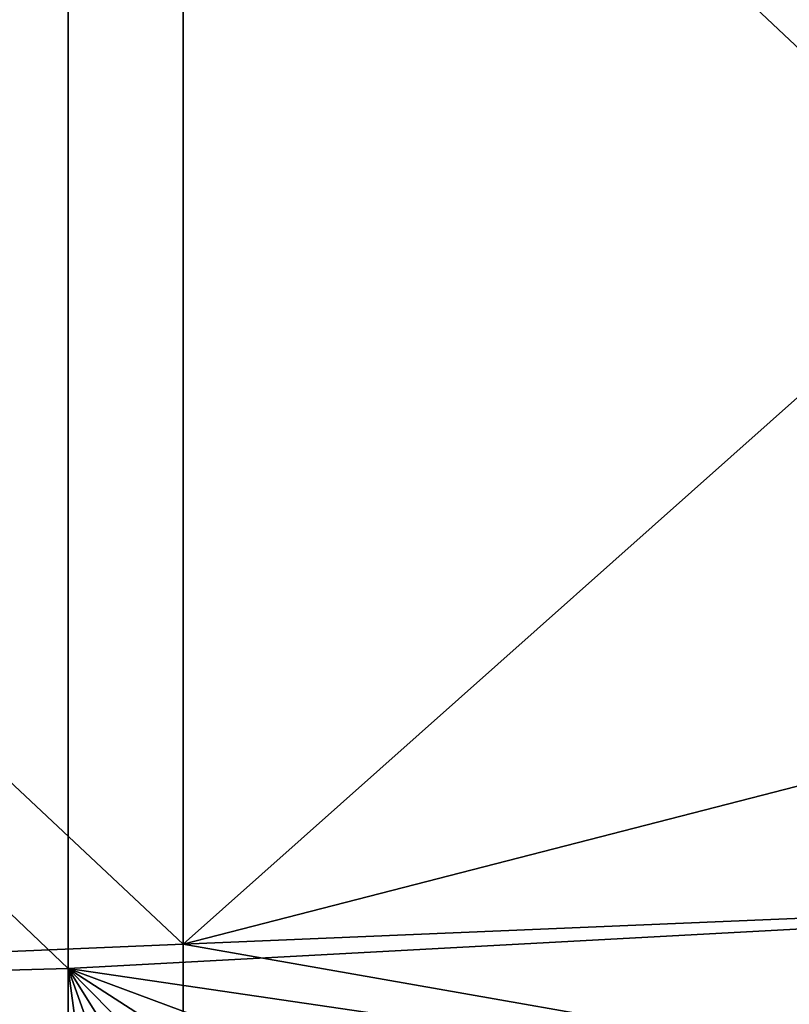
# Model space of a CAD drawing. Header units: millimetres. Extents: x 0 to 12.2, y -14.5 to 4.
# Tile 20 of 98: x 8.9 to 9.8, y -12.5 to -11.4. Entities that reach past the tile are written whole.
import ezdxf

# ---------------------------------------------------------------- set-up
doc = ezdxf.new("R2010")
doc.units = ezdxf.units.MM
doc.header["$LTSCALE"] = 65.185185
doc.layers.add('12', color=7, linetype='CONTINUOUS')
doc.layers.add('3', color=7, linetype='CONTINUOUS')

msp = doc.modelspace()

# ---------------------------------------------------------------- linework, layer by layer
at = {"layer": '12', "linetype": 'Continuous'}
for points in [[(8.98, -10.6819, -7.75), (8.98, -12.4623, -7.75), (7.1582, -10.725, -7.75), (8.98, -10.6819, -7.75)], [(8.98, -12.4623, -7.75), (8.98, -10.6819, -7.75), (10.77, -12.3656, -7.75), (8.98, -12.4623, -7.75)], [(10.77, -12.3656, -7.75), (8.98, -10.6819, -7.75), (10.8, -12, -7.75), (10.77, -12.3656, -7.75)], [(10.8, -12, -7.75), (8.98, -10.6819, -7.75), (10.8, -10.9291, -7.75), (10.8, -12, -7.75)], [(7.1582, -10.725, -7.75), (8.98, -12.4623, -7.75), (7.1582, -12.5125, -7.75), (7.1582, -10.725, -7.75)], [(10.6867, -12.7129, -7.75), (8.98, -12.4623, -7.75), (10.77, -12.3656, -7.75), (10.6867, -12.7129, -7.75)], [(8.98, -12.4623, -7.75), (8.982, -14.2485, -7.75), (7.1582, -12.5125, -7.75), (8.98, -12.4623, -7.75)], [(8.982, -14.2485, -7.75), (8.98, -12.4623, -7.75), (9.213, -14.1867, -7.75), (8.982, -14.2485, -7.75)], [(9.213, -14.1867, -7.75), (8.98, -12.4623, -7.75), (9.5458, -14.048, -7.75), (9.213, -14.1867, -7.75)], [(9.5458, -14.048, -7.75), (8.98, -12.4623, -7.75), (9.8529, -13.86, -7.75), (9.5458, -14.048, -7.75)], [(9.8529, -13.86, -7.75), (8.98, -12.4623, -7.75), (10.1261, -13.626, -7.75), (9.8529, -13.86, -7.75)], [(10.1261, -13.626, -7.75), (8.98, -12.4623, -7.75), (10.3601, -13.3528, -7.75), (10.1261, -13.626, -7.75)], [(10.3601, -13.3528, -7.75), (8.98, -12.4623, -7.75), (10.548, -13.0457, -7.75), (10.3601, -13.3528, -7.75)], [(10.548, -13.0457, -7.75), (8.98, -12.4623, -7.75), (10.6867, -12.7129, -7.75), (10.548, -13.0457, -7.75)]]:
    msp.add_3dface(points, dxfattribs=at)
at = {"layer": '3', "linetype": 'Continuous'}
for points in [[(9.1073, -10.659, 7.75), (7.2855, -10.725, 7.75), (9.1073, -12.4355, 7.75), (9.1073, -10.659, 7.75)], [(9.1073, -10.659, 7.75), (9.1073, -12.4355, 7.75), (10.8, -10.9291, 7.75), (9.1073, -10.659, 7.75)], [(7.2855, -10.725, 7.75), (7.2855, -12.5125, 7.75), (9.1073, -12.4355, 7.75), (7.2855, -10.725, 7.75)], [(10.8, -10.9291, 7.75), (9.1073, -12.4355, 7.75), (10.8, -12, 7.75), (10.8, -10.9291, 7.75)], [(10.8, -12, 7.75), (9.1073, -12.4355, 7.75), (10.77, -12.3656, 7.75), (10.8, -12, 7.75)], [(10.77, -12.3656, 7.75), (9.1073, -12.4355, 7.75), (10.6867, -12.713, 7.75), (10.77, -12.3656, 7.75)], [(9.1073, -12.4355, 7.75), (7.2855, -12.5125, 7.75), (9.1092, -14.2177, 7.75), (9.1073, -12.4355, 7.75)], [(9.1073, -12.4355, 7.75), (9.1092, -14.2177, 7.75), (10.6867, -12.713, 7.75), (9.1073, -12.4355, 7.75)]]:
    msp.add_3dface(points, dxfattribs=at)

doc.saveas('drawing.dxf')
